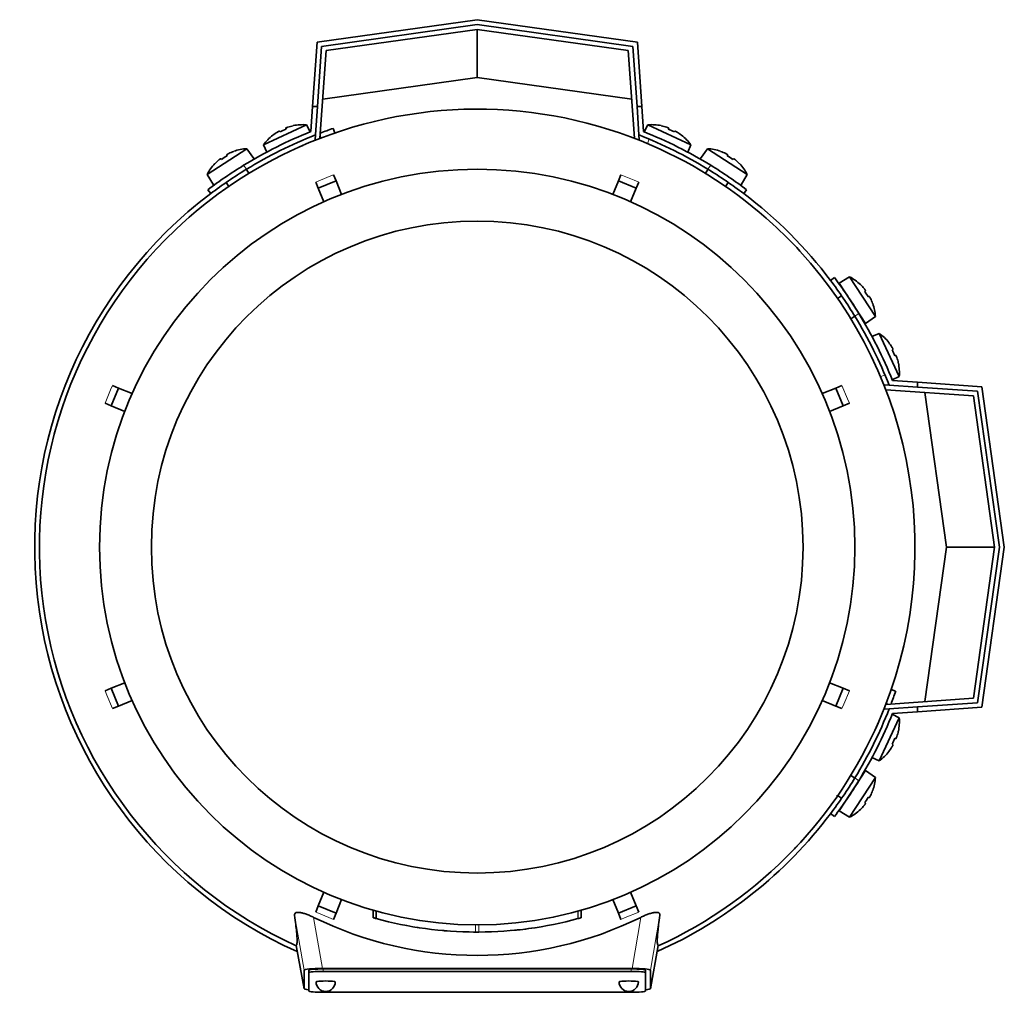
# Model space of a CAD drawing. Header units: millimetres. Extents: x 166 to 773, y -2765 to 2013.
# Tile 1 of 22: x 167 to 372, y -2765 to -2563. Entities that reach past the tile are written whole.
import ezdxf

# ---------------------------------------------------------------- set-up
doc = ezdxf.new("R2010")
doc.units = ezdxf.units.MM
for name, color, linetype in [('LOW_134-13', 7, 'Continuous'), ('M5X8_UNI7687', 7, 'Continuous'), ('VSI134_DIFFUSORE', 7, 'Continuous'), ('VSI134_FILTRO_A', 7, 'Continuous'), ('VSI134_FILTRO_B', 7, 'Continuous'), ('VSI134_TERMINALE', 7, 'Continuous'), ('VSI134_TESTATA', 7, 'Continuous')]:
    doc.layers.add(name, color=color, linetype=linetype)

# ---------------------------------------------------------------- blocks, each defined once
blk = doc.blocks.new('SE2')
at = {"layer": 'LOW_134-13', "color": 7, "linetype": 'Continuous', "lineweight": 35}
for p, q in [((262.01, -2565.1), (230.6, -2569.51)), ((293.42, -2569.51), (262.01, -2565.1)), ((230.6, -2569.51), (229.32, -2587.73)), ((294.69, -2587.73), (293.42, -2569.51)), ((228.3, -2588.02), (228.37, -2587.03)), ((295.64, -2587.03), (295.71, -2588.02)), ((228.52, -2588.04), (228.3, -2588.02)), ((295.71, -2588.02), (295.49, -2588.04)), ((346.64, -2638.95), (347.64, -2639.02)), ((365.15, -2641.25), (346.93, -2639.97)), ((369.56, -2672.66), (365.15, -2641.25)), ((365.15, -2704.07), (369.56, -2672.66)), ((346.93, -2705.34), (365.15, -2704.07)), ((347.64, -2706.29), (346.64, -2706.36))]:
    blk.add_line(p, q, dxfattribs=at)
at = {"layer": 'M5X8_UNI7687', "color": 7, "linetype": 'Continuous', "lineweight": 35}
for p, q in [((217.6, -2589.09), (226.54, -2584.93)), ((227.27, -2586.39), (226.54, -2584.93)), ((297.47, -2584.93), (296.74, -2586.39)), ((297.47, -2584.93), (306.41, -2589.09)), ((219.51, -2587.08), (219.53, -2587.09)), ((220.92, -2586.22), (221.02, -2586.4)), ((222.2, -2585.62), (222.27, -2585.81)), ((223.77, -2585.09), (223.76, -2585.12)), ((300.24, -2585.09), (300.25, -2585.12)), ((301.81, -2585.62), (301.74, -2585.81)), ((303.09, -2586.22), (302.99, -2586.4)), ((304.5, -2587.08), (304.48, -2587.09)), ((217.6, -2589.09), (218.25, -2590.59)), ((305.76, -2590.59), (306.41, -2589.09)), ((214.13, -2589.88), (205.86, -2595.25)), ((209.93, -2591.17), (210.03, -2591.35)), ((211.41, -2590.45), (211.41, -2590.43)), ((215.55, -2591.94), (214.13, -2589.88)), ((309.88, -2589.88), (308.46, -2591.94)), ((318.15, -2595.25), (309.88, -2589.88)), ((312.6, -2590.45), (312.6, -2590.43)), ((314.08, -2591.17), (313.98, -2591.35)), ((207.49, -2593), (207.47, -2592.99)), ((208.74, -2591.94), (208.87, -2592.1)), ((315.27, -2591.94), (315.14, -2592.1)), ((316.54, -2592.99), (316.52, -2593)), ((205.86, -2595.25), (207.16, -2597.38)), ((214.56, -2595), (214.01, -2594.17)), ((310, -2594.17), (309.45, -2595)), ((316.85, -2597.38), (318.15, -2595.25)), ((209.82, -2596.89), (210.37, -2597.73)), ((313.65, -2597.73), (314.19, -2596.89)), ((339.41, -2616.51), (337.28, -2617.81)), ((337.28, -2617.81), (342.73, -2626.2)), ((344.78, -2624.78), (339.41, -2616.51)), ((341.66, -2618.14), (341.67, -2618.12)), ((342.72, -2619.39), (342.56, -2619.52)), ((337.77, -2620.47), (336.93, -2621.02)), ((343.49, -2620.58), (343.31, -2620.68)), ((344.21, -2622.06), (344.23, -2622.06)), ((339.66, -2625.21), (340.5, -2624.66)), ((342.73, -2626.2), (344.78, -2624.78)), ((345.57, -2628.25), (344.07, -2628.9)), ((345.57, -2628.25), (349.74, -2637.19)), ((347.58, -2630.16), (347.57, -2630.18)), ((348.44, -2631.57), (348.26, -2631.67)), ((349.04, -2632.85), (348.85, -2632.92)), ((349.54, -2634.41), (349.57, -2634.42)), ((348.27, -2637.92), (349.74, -2637.19)), ((349.74, -2708.12), (348.27, -2707.39)), ((349.74, -2708.12), (345.57, -2717.06)), ((349.57, -2710.89), (349.54, -2710.9)), ((348.44, -2713.74), (348.26, -2713.64)), ((349.04, -2712.46), (348.85, -2712.39)), ((347.58, -2715.15), (347.57, -2715.13)), ((344.07, -2716.41), (345.57, -2717.06)), ((342.73, -2719.11), (337.28, -2727.5)), ((340.5, -2720.65), (339.59, -2720.06)), ((344.78, -2720.53), (342.73, -2719.11)), ((339.41, -2728.8), (344.78, -2720.53)), ((344.21, -2723.25), (344.23, -2723.25)), ((336.89, -2724.26), (337.77, -2724.84)), ((342.72, -2725.92), (342.56, -2725.79)), ((343.49, -2724.73), (343.31, -2724.63)), ((337.28, -2727.5), (339.41, -2728.8)), ((341.66, -2727.17), (341.67, -2727.2))]:
    blk.add_line(p, q, dxfattribs=at)
for centre, radius, start, end in [((225.74, -2594.89), 10, 85.4586, 101.4084), ((298.27, -2594.89), 10, 78.5916, 94.5414), ((225.74, -2594.89), 10, 128.5916, 144.5414), ((298.27, -2594.89), 10, 35.4586, 51.4084), ((214.73, -2599.86), 10, 93.4586, 109.4084), ((309.28, -2599.86), 10, 70.5916, 86.5414), ((214.73, -2599.86), 10, 136.5916, 152.5414), ((214.14, -2593.44), 0.5, 123, 146.6899), ((309.87, -2593.44), 0.5, 33.3101, 57), ((309.28, -2599.86), 10, 27.4586, 43.4084), ((209.11, -2596.71), 0.5, 99.1315, 123), ((314.9, -2596.71), 0.5, 57, 79.9069), ((334.8, -2625.38), 10, 46.5916, 62.5414), ((337.95, -2619.76), 0.5, 9.1315, 33), ((334.8, -2625.38), 10, 3.4586, 19.4084), ((341.22, -2624.79), 0.5, 33, 56.6899), ((339.77, -2636.4), 10, 38.5916, 54.5414), ((339.77, -2636.4), 10, 355.4586, 11.4084), ((339.77, -2708.92), 10, 348.5916, 4.5414), ((339.77, -2708.92), 10, 305.4586, 321.4084), ((341.22, -2720.52), 0.5, 303.3101, 327), ((334.8, -2719.93), 10, 340.5916, 356.5414), ((337.95, -2725.55), 0.5, 327, 349.9069), ((334.8, -2719.93), 10, 297.4586, 313.4084)]:
    blk.add_arc(centre, radius, start, end, dxfattribs=at)
for centre, major_axis, ratio, start_param, end_param in [((225.74, -2594.88), (-9.06, -4.23), 0.996195, 4.833518, 4.948078), ((224.81, -2592.89), (8.39, 3.91), 0.811251, 1.49595, 1.645642), ((225.74, -2594.88), (9.06, 4.23), 0.996195, 1.335108, 1.449667), ((298.27, -2594.88), (-9.06, 4.23), 0.996195, 4.833518, 4.948078), ((299.2, -2592.89), (8.39, -3.91), 0.811251, 1.49595, 1.645642), ((298.27, -2594.88), (9.06, -4.23), 0.996195, 1.335108, 1.449667), ((214.72, -2599.85), (8.39, 5.45), 0.996195, 1.335108, 1.449667), ((309.29, -2599.85), (-8.39, 5.45), 0.996195, 4.833518, 4.948078), ((214.72, -2599.85), (-8.39, -5.45), 0.996195, 4.833518, 4.948078), ((213.53, -2598.01), (7.77, 5.04), 0.811251, 1.49595, 1.645642), ((310.48, -2598.01), (7.77, -5.04), 0.811251, 1.49595, 1.645642), ((309.29, -2599.85), (8.39, -5.45), 0.996195, 1.335108, 1.449667), ((334.81, -2625.37), (-5.45, 8.39), 0.996195, 4.833518, 4.948078), ((336.65, -2624.18), (5.04, -7.77), 0.811251, 1.49595, 1.645642), ((334.81, -2625.37), (5.45, -8.39), 0.996195, 1.335108, 1.449667), ((339.78, -2636.39), (-4.23, 9.06), 0.996195, 4.833518, 4.948078), ((341.77, -2635.46), (3.91, -8.39), 0.811251, 1.49595, 1.645642), ((339.78, -2636.39), (4.23, -9.06), 0.996195, 1.335108, 1.449667), ((339.78, -2708.92), (4.23, 9.06), 0.996195, 4.833518, 4.948078), ((341.77, -2709.85), (-3.91, -8.39), 0.811251, 1.49595, 1.645642), ((339.78, -2708.92), (-4.23, -9.06), 0.996195, 1.335108, 1.449667), ((334.81, -2719.94), (5.45, 8.39), 0.996195, 4.833518, 4.948078), ((336.65, -2721.13), (-5.04, -7.77), 0.811251, 1.49595, 1.645642), ((334.81, -2719.94), (-5.45, -8.39), 0.996195, 1.335108, 1.449667)]:
    blk.add_ellipse(centre, major_axis=major_axis, ratio=ratio, start_param=start_param, end_param=end_param, dxfattribs=at)
for points in [[(220.92, -2586.22), (220.92, -2586.22), (220.91, -2586.22), (220.9, -2586.22), (220.89, -2586.22), (220.87, -2586.22), (220.85, -2586.23), (220.83, -2586.24), (220.8, -2586.25), (220.77, -2586.26), (220.74, -2586.28), (220.7, -2586.29), (220.67, -2586.31), (220.63, -2586.34), (220.59, -2586.36), (220.55, -2586.38), (220.51, -2586.4), (220.48, -2586.42), (220.47, -2586.43)], [(222.66, -2585.41), (222.64, -2585.42), (222.61, -2585.43), (222.56, -2585.44), (222.52, -2585.46), (222.48, -2585.47), (222.44, -2585.49), (222.4, -2585.5), (222.36, -2585.52), (222.33, -2585.54), (222.3, -2585.55), (222.27, -2585.56), (222.25, -2585.58), (222.23, -2585.59), (222.22, -2585.6), (222.21, -2585.61), (222.2, -2585.61), (222.2, -2585.62), (222.2, -2585.62)], [(301.81, -2585.62), (301.81, -2585.62), (301.81, -2585.61), (301.8, -2585.61), (301.79, -2585.6), (301.78, -2585.59), (301.76, -2585.58), (301.74, -2585.56), (301.71, -2585.55), (301.68, -2585.54), (301.65, -2585.52), (301.61, -2585.5), (301.57, -2585.49), (301.53, -2585.47), (301.49, -2585.46), (301.45, -2585.44), (301.41, -2585.43), (301.37, -2585.42), (301.36, -2585.41)], [(303.55, -2586.43), (303.53, -2586.42), (303.5, -2586.4), (303.46, -2586.38), (303.42, -2586.36), (303.38, -2586.34), (303.34, -2586.31), (303.31, -2586.29), (303.27, -2586.28), (303.24, -2586.26), (303.21, -2586.25), (303.18, -2586.24), (303.16, -2586.23), (303.14, -2586.22), (303.12, -2586.22), (303.11, -2586.22), (303.1, -2586.22), (303.1, -2586.22), (303.09, -2586.22)], [(210.35, -2590.9), (210.34, -2590.9), (210.3, -2590.92), (210.26, -2590.94), (210.22, -2590.96), (210.18, -2590.98), (210.15, -2591.01), (210.11, -2591.03), (210.08, -2591.05), (210.04, -2591.07), (210.02, -2591.09), (209.99, -2591.1), (209.97, -2591.12), (209.96, -2591.13), (209.94, -2591.14), (209.94, -2591.15), (209.93, -2591.16), (209.93, -2591.17), (209.93, -2591.17)], [(314.08, -2591.17), (314.08, -2591.17), (314.08, -2591.16), (314.07, -2591.15), (314.07, -2591.14), (314.06, -2591.13), (314.04, -2591.12), (314.02, -2591.1), (314, -2591.09), (313.97, -2591.07), (313.94, -2591.05), (313.9, -2591.03), (313.87, -2591.01), (313.83, -2590.98), (313.79, -2590.96), (313.75, -2590.94), (313.71, -2590.92), (313.68, -2590.9), (313.66, -2590.9)], [(208.74, -2591.94), (208.74, -2591.94), (208.74, -2591.94), (208.73, -2591.94), (208.72, -2591.94), (208.7, -2591.95), (208.68, -2591.96), (208.66, -2591.97), (208.63, -2591.98), (208.61, -2592), (208.57, -2592.02), (208.54, -2592.04), (208.51, -2592.07), (208.47, -2592.09), (208.44, -2592.12), (208.4, -2592.15), (208.37, -2592.18), (208.34, -2592.2), (208.32, -2592.21)], [(315.69, -2592.21), (315.67, -2592.2), (315.65, -2592.18), (315.61, -2592.15), (315.57, -2592.12), (315.54, -2592.09), (315.5, -2592.07), (315.47, -2592.04), (315.44, -2592.02), (315.41, -2592), (315.38, -2591.98), (315.35, -2591.97), (315.33, -2591.96), (315.31, -2591.95), (315.3, -2591.94), (315.28, -2591.94), (315.27, -2591.94), (315.27, -2591.94), (315.27, -2591.94)], [(342.72, -2619.39), (342.72, -2619.39), (342.72, -2619.39), (342.72, -2619.38), (342.72, -2619.37), (342.71, -2619.35), (342.7, -2619.33), (342.69, -2619.31), (342.68, -2619.28), (342.66, -2619.26), (342.64, -2619.22), (342.62, -2619.19), (342.59, -2619.16), (342.57, -2619.12), (342.54, -2619.09), (342.51, -2619.05), (342.48, -2619.02), (342.46, -2618.99), (342.45, -2618.98)], [(343.76, -2621), (343.76, -2620.99), (343.74, -2620.96), (343.72, -2620.91), (343.7, -2620.87), (343.68, -2620.83), (343.66, -2620.8), (343.63, -2620.76), (343.61, -2620.73), (343.59, -2620.69), (343.58, -2620.67), (343.56, -2620.64), (343.54, -2620.62), (343.53, -2620.61), (343.52, -2620.59), (343.51, -2620.59), (343.5, -2620.58), (343.49, -2620.58), (343.49, -2620.58)], [(348.44, -2631.57), (348.44, -2631.57), (348.44, -2631.56), (348.45, -2631.55), (348.44, -2631.54), (348.44, -2631.52), (348.43, -2631.5), (348.43, -2631.48), (348.41, -2631.45), (348.4, -2631.42), (348.38, -2631.39), (348.37, -2631.35), (348.35, -2631.32), (348.33, -2631.28), (348.3, -2631.24), (348.28, -2631.2), (348.26, -2631.16), (348.24, -2631.13), (348.23, -2631.12)], [(349.25, -2633.31), (349.25, -2633.29), (349.23, -2633.26), (349.22, -2633.21), (349.2, -2633.17), (349.19, -2633.13), (349.17, -2633.09), (349.16, -2633.05), (349.14, -2633.01), (349.13, -2632.98), (349.11, -2632.95), (349.1, -2632.92), (349.08, -2632.9), (349.07, -2632.88), (349.06, -2632.87), (349.05, -2632.86), (349.05, -2632.85), (349.04, -2632.85), (349.04, -2632.85)], [(348.23, -2714.2), (348.24, -2714.18), (348.26, -2714.15), (348.28, -2714.11), (348.3, -2714.07), (348.33, -2714.03), (348.35, -2713.99), (348.37, -2713.96), (348.38, -2713.92), (348.4, -2713.89), (348.41, -2713.86), (348.43, -2713.83), (348.43, -2713.81), (348.44, -2713.79), (348.44, -2713.77), (348.45, -2713.76), (348.44, -2713.75), (348.44, -2713.75), (348.44, -2713.74)], [(349.04, -2712.46), (349.04, -2712.46), (349.05, -2712.46), (349.05, -2712.45), (349.06, -2712.44), (349.07, -2712.43), (349.08, -2712.41), (349.1, -2712.39), (349.11, -2712.36), (349.13, -2712.33), (349.14, -2712.3), (349.16, -2712.26), (349.17, -2712.22), (349.19, -2712.18), (349.2, -2712.14), (349.22, -2712.1), (349.23, -2712.06), (349.25, -2712.02), (349.25, -2712.01)], [(342.45, -2726.34), (342.46, -2726.32), (342.48, -2726.3), (342.51, -2726.26), (342.54, -2726.22), (342.57, -2726.19), (342.59, -2726.15), (342.62, -2726.12), (342.64, -2726.09), (342.66, -2726.06), (342.68, -2726.03), (342.69, -2726), (342.7, -2725.98), (342.71, -2725.96), (342.72, -2725.95), (342.72, -2725.93), (342.72, -2725.92), (342.72, -2725.92), (342.72, -2725.92)], [(343.49, -2724.73), (343.49, -2724.73), (343.5, -2724.73), (343.51, -2724.72), (343.52, -2724.72), (343.53, -2724.71), (343.54, -2724.69), (343.56, -2724.67), (343.58, -2724.65), (343.59, -2724.62), (343.61, -2724.59), (343.63, -2724.55), (343.66, -2724.52), (343.68, -2724.48), (343.7, -2724.44), (343.72, -2724.4), (343.74, -2724.36), (343.76, -2724.33), (343.76, -2724.31)]]:
    blk.add_open_spline(points, degree=3, dxfattribs=at)
at = {"layer": 'VSI134_DIFFUSORE', "color": 7, "linetype": 'Continuous', "lineweight": 35}
for start, end in [(335.6429, 336.5044), (316.2831, 317.7924)]:
    blk.add_arc((262.01, -2672.66), 91, start, end, dxfattribs=at)
at = {"layer": 'VSI134_FILTRO_A', "color": 4, "linetype": 'Continuous', "lineweight": 9}
for p, q in [((229.56, -2587.64), (229.37, -2587.08)), ((347.58, -2705.29), (347.02, -2705.1))]:
    blk.add_line(p, q, dxfattribs=at)
at = {"layer": 'VSI134_FILTRO_A', "color": 7, "linetype": 'Continuous', "lineweight": 35}
for p, q in [((232.38, -2586.61), (232.05, -2585.67)), ((348.99, -2702.61), (348.05, -2702.28))]:
    blk.add_line(p, q, dxfattribs=at)
for start, end in [(109, 110.7573), (127.0241, 246.0068), (339.2424, 341), (293.9932, 322.9759)]:
    blk.add_arc((262.01, -2672.66), 92, start, end, dxfattribs=at)
at = {"layer": 'VSI134_FILTRO_B', "color": 7, "linetype": 'Continuous', "lineweight": 35}
blk.add_line((294.68, -2587.54), (294.62, -2587.7), dxfattribs=at)
at = {"layer": 'VSI134_FILTRO_B', "color": 4, "linetype": 'Continuous', "lineweight": 9}
for p, q in [((297.76, -2587.89), (297.4, -2588.82)), ((345.84, -2637.26), (346.77, -2636.9))]:
    blk.add_line(p, q, dxfattribs=at)
at = {"layer": 'VSI134_FILTRO_B', "color": 7, "linetype": 'Continuous', "lineweight": 35}
blk.add_arc((262.01, -2672.66), 92, 37.0241, 52.9759, dxfattribs=at)
at = {"layer": 'VSI134_TERMINALE', "color": 7, "linetype": 'Continuous', "lineweight": 35}
for p, q in [((228.71, -2567.76), (262.01, -2563.08)), ((262.01, -2564.09), (229.65, -2568.64)), ((262.01, -2563.08), (295.3, -2567.76)), ((294.36, -2568.64), (262.01, -2564.09)), ((262.01, -2575.1), (262.01, -2565.1)), ((227.78, -2581.1), (228.71, -2567.76)), ((229.65, -2568.64), (228.78, -2581.1)), ((295.23, -2581.1), (294.36, -2568.64)), ((295.3, -2567.76), (296.23, -2581.1)), ((262.01, -2575.1), (229.89, -2579.61)), ((294.12, -2579.61), (262.01, -2575.1)), ((227.41, -2586.33), (227.78, -2581.1)), ((227.78, -2581.1), (228.78, -2581.1)), ((228.37, -2587.03), (228.78, -2581.1)), ((295.64, -2587.03), (295.23, -2581.1)), ((295.23, -2581.1), (296.23, -2581.1)), ((296.6, -2586.33), (296.23, -2581.1)), ((206.01, -2598.41), (206.61, -2599.2)), ((317.4, -2599.2), (318.01, -2598.41)), ((336.26, -2616.66), (335.46, -2617.26)), ((348.33, -2638.07), (353.56, -2638.43)), ((347.64, -2639.02), (353.56, -2639.43)), ((353.56, -2638.43), (366.9, -2639.36)), ((353.56, -2638.43), (353.56, -2639.43)), ((366.02, -2640.3), (353.56, -2639.43)), ((370.57, -2672.66), (366.02, -2640.3)), ((366.9, -2639.36), (371.58, -2672.66)), ((359.56, -2672.66), (355.05, -2640.54)), ((355.05, -2704.77), (359.56, -2672.66)), ((359.56, -2672.66), (369.56, -2672.66)), ((366.02, -2705.01), (370.57, -2672.66)), ((371.58, -2672.66), (366.9, -2705.95)), ((353.56, -2705.88), (366.02, -2705.01)), ((347.64, -2706.29), (353.56, -2705.88)), ((348.33, -2707.25), (353.56, -2706.88)), ((353.56, -2705.88), (353.56, -2706.88)), ((366.9, -2705.95), (353.56, -2706.88)), ((335.46, -2728.05), (336.26, -2728.66))]:
    blk.add_line(p, q, dxfattribs=at)
at = {"layer": 'VSI134_TERMINALE', "color": 4, "linetype": 'Continuous', "lineweight": 9}
for p, q in [((213.45, -2593.34), (214.06, -2594.14)), ((309.95, -2594.14), (310.56, -2593.34)), ((341.33, -2624.1), (340.52, -2624.71)), ((340.52, -2720.6), (341.33, -2721.21))]:
    blk.add_line(p, q, dxfattribs=at)
at = {"layer": 'VSI134_TERMINALE', "color": 7, "linetype": 'Continuous', "lineweight": 35}
for radius, start, end in [(93, 111.8355, 121.4706), (92, 111.4458, 121.4101), (92, 58.5899, 68.5542), (93, 58.5294, 68.1645), (93, 121.4706, 127.0241), (92, 121.4101, 127.0241), (92, 52.9759, 58.5899), (93, 52.9759, 58.5294), (92, 31.4101, 37.0241), (93, 31.4706, 37.0241), (92, 21.4458, 31.4101), (93, 21.8355, 31.4706), (92, 328.5899, 338.5542), (93, 328.5294, 338.1645), (92, 322.9759, 328.5899), (93, 322.9759, 328.5294)]:
    blk.add_arc((262.01, -2672.66), radius, start, end, dxfattribs=at)
at = {"layer": 'VSI134_TESTATA', "color": 7, "linetype": 'Continuous', "lineweight": 35}
for p, q in [((225.73, -2589.2), (224.91, -2589.56)), ((232.13, -2595.29), (232.66, -2596.59)), ((291.35, -2596.59), (291.88, -2595.29)), ((228.97, -2598.12), (228.43, -2596.82)), ((228.97, -2598.12), (232.66, -2596.59)), ((232.66, -2596.59), (233.82, -2599.39)), ((290.19, -2599.39), (291.35, -2596.59)), ((291.35, -2596.59), (295.04, -2598.12)), ((295.58, -2596.82), (295.04, -2598.12)), ((230.13, -2600.92), (228.97, -2598.12)), ((295.04, -2598.12), (293.88, -2600.92)), ((185.94, -2643.31), (187.47, -2639.62)), ((186.17, -2639.08), (187.47, -2639.62)), ((187.47, -2639.62), (190.27, -2640.78)), ((333.74, -2640.78), (336.54, -2639.62)), ((336.54, -2639.62), (337.84, -2639.08)), ((336.54, -2639.62), (338.07, -2643.31)), ((185.94, -2643.31), (184.64, -2642.78)), ((188.74, -2644.47), (185.94, -2643.31)), ((338.07, -2643.31), (335.27, -2644.47)), ((339.37, -2642.78), (338.07, -2643.31)), ((185.94, -2702), (188.74, -2700.84)), ((335.27, -2700.84), (338.07, -2702)), ((184.64, -2702.54), (185.94, -2702)), ((187.47, -2705.69), (185.94, -2702)), ((338.07, -2702), (336.54, -2705.69)), ((338.07, -2702), (339.37, -2702.54)), ((187.47, -2705.69), (186.17, -2706.23)), ((190.27, -2704.53), (187.47, -2705.69)), ((336.54, -2705.69), (333.74, -2704.53)), ((337.84, -2706.23), (336.54, -2705.69)), ((339.72, -2720), (339.6, -2720.03)), ((336.87, -2724.39), (336.84, -2724.23)), ((228.97, -2747.19), (230.13, -2744.39)), ((293.88, -2744.39), (295.04, -2747.19)), ((233.82, -2745.92), (232.66, -2748.72)), ((291.35, -2748.72), (290.19, -2745.92)), ((228.43, -2748.49), (228.97, -2747.19)), ((232.66, -2748.72), (228.97, -2747.19)), ((232.66, -2748.72), (232.13, -2750.02)), ((240.35, -2748.11), (240.35, -2749.67)), ((240.39, -2748.12), (240.39, -2749.68)), ((241.02, -2748.3), (241.02, -2749.85)), ((283.64, -2749.68), (283.64, -2748.12)), ((283.65, -2749.68), (283.65, -2748.12)), ((295.04, -2747.19), (291.35, -2748.72)), ((291.88, -2750.02), (291.35, -2748.72)), ((295.04, -2747.19), (295.58, -2748.49)), ((282.96, -2749.86), (283.01, -2749.85)), ((249.99, -2751.75), (250, -2751.75)), ((256.07, -2752.43), (256.07, -2752.44)), ((268, -2752.43), (268, -2752.43)), ((224.36, -2755.43), (226.01, -2764.42)), ((298, -2764.42), (299.65, -2755.43)), ((226.01, -2764.41), (226.01, -2760.58)), ((227.01, -2761.08), (227.01, -2760.58)), ((227.01, -2761.08), (227.01, -2764.91)), ((229.83, -2760.23), (294.19, -2760.23)), ((294.01, -2760.32), (230.01, -2760.32)), ((294.01, -2760.82), (230.01, -2760.82)), ((297.01, -2761.08), (297.01, -2760.58)), ((297.01, -2764.91), (297.01, -2761.08)), ((298.01, -2760.58), (298.01, -2764.41)), ((230.01, -2765.17), (294.01, -2765.17))]:
    blk.add_line(p, q, dxfattribs=at)
at = {"layer": 'VSI134_TESTATA', "color": 4, "linetype": 'Continuous', "lineweight": 9}
for p, q in [((231.21, -2595.67), (232.13, -2595.29)), ((294.67, -2596.45), (291.88, -2595.29)), ((231.21, -2595.67), (228.43, -2596.82)), ((294.67, -2596.45), (295.58, -2596.82)), ((185.8, -2639.99), (184.64, -2642.78)), ((185.8, -2639.99), (186.17, -2639.08)), ((338.99, -2641.86), (337.84, -2639.08)), ((338.99, -2641.86), (339.37, -2642.78)), ((185.02, -2703.45), (184.64, -2702.54)), ((185.02, -2703.45), (186.17, -2706.23)), ((338.21, -2705.32), (339.37, -2702.54)), ((338.21, -2705.32), (337.84, -2706.23)), ((229.34, -2748.86), (228.43, -2748.49)), ((240.4, -2749.68), (240.4, -2748.12)), ((282.96, -2749.86), (282.96, -2748.31)), ((283.01, -2749.85), (283.01, -2748.29)), ((283.64, -2749.68), (283.64, -2748.12)), ((292.8, -2749.64), (295.58, -2748.49)), ((226.01, -2760.58), (224.04, -2749.14)), ((229.83, -2760.23), (228, -2749.6)), ((229.34, -2748.86), (232.13, -2750.02)), ((292.8, -2749.64), (291.88, -2750.02)), ((296.01, -2749.6), (294.19, -2760.23)), ((299.97, -2749.14), (298.01, -2760.58)), ((261.65, -2752.65), (261.65, -2751.15)), ((262.36, -2752.65), (262.36, -2751.15)), ((224.36, -2755.43), (226.01, -2764.41)), ((298.01, -2764.41), (299.65, -2755.43)), ((230.01, -2760.82), (230.01, -2760.32)), ((294.01, -2760.82), (294.01, -2760.32))]:
    blk.add_line(p, q, dxfattribs=at)
at = {"layer": 'VSI134_TESTATA', "color": 7, "linetype": 'Continuous', "lineweight": 35}
for radius in [78.5, 67.74]:
    blk.add_circle((262.01, -2672.66), radius, dxfattribs=at)
for centre, radius, start, end in [((262.01, -2672.66), 91, 66.5051, 114.0561), ((262.01, -2672.66), 91, 114.0561, 133.594), ((262.01, -2672.66), 91, 47.4949, 66.5051), ((262.01, -2672.66), 91, 133.594, 245.5753), ((262.01, -2672.66), 91, 42.5051, 47.4949), ((262.01, -2672.66), 91, 336.505, 42.5051), ((262.01, -2672.66), 91, 316.4064, 336.505), ((262.01, -2672.66), 91, 294.4247, 316.2831), ((262.01, -2680.48), 77.03, 243.8059, 296.1941), ((262.01, -2672.66), 80, 254.3278, 254.3303), ((260.9, -2676.67), 75.83, 254.3174, 254.8013), ((262, -2672.67), 79.99, 254.7875, 269.7463), ((262.01, -2672.66), 80, 270.2544, 285.1819), ((262.01, -2672.66), 80, 285.1934, 285.3228), ((264.13, -2680.35), 72.02, 285.1964, 285.7129), ((262.01, -2672.66), 80, 261.0009, 261.3628), ((262.01, -2672.66), 80, 264.8308, 265.4118), ((262.02, -2670.84), 81.82, 269.4577, 269.6802), ((262.01, -2672.66), 80, 269.745, 270.2544), ((262.02, -2672.75), 79.91, 275.1156, 278.5117), ((230.51, -2763), 2, 180, 270), ((230.51, -2763), 2, 270, 0), ((293.51, -2763), 2, 180, 270), ((293.51, -2763), 2, 270, 0)]:
    blk.add_arc(centre, radius, start, end, dxfattribs=at)
for centre, major_axis, ratio, start_param, end_param in [((230.07, -2760.6), (4.06, -0.02), 0.091176, 1.630723, 3.142092), ((230.01, -2760.58), (3, 0), 0.087156, 1.570796, 3.141593), ((230.01, -2761.08), (3, 0), 0.087156, 1.570796, 3.141593), ((294.01, -2760.58), (3, 0), 0.087156, 0, 1.570796), ((294.01, -2761.08), (3, 0), 0.087156, 0, 1.570796), ((293.94, -2760.6), (-4.06, -0.02), 0.091176, 3.141094, 4.652463), ((230.51, -2763), (2, 0), 0.087156, 0, 3.141593), ((293.51, -2763), (2, 0), 0.087156, 0, 3.141593), ((230.07, -2764.39), (4.06, 0.02), 0.091176, 3.141095, 3.858067), ((230.01, -2764.91), (-3, 0), 0.087156, 0, 1.570796), ((294.01, -2764.91), (-3, 0), 0.087156, 1.570796, 3.141593), ((293.94, -2764.39), (-4.06, 0.02), 0.091176, 2.425118, 3.142091)]:
    blk.add_ellipse(centre, major_axis=major_axis, ratio=ratio, start_param=start_param, end_param=end_param, dxfattribs=at)
for points, knots in [([(224.04, -2749.14), (224.03, -2749.04), (224.04, -2748.95), (224.1, -2748.8), (224.16, -2748.73), (224.33, -2748.63), (224.45, -2748.6), (224.74, -2748.56), (224.91, -2748.57), (225.21, -2748.6), (225.31, -2748.62), (225.53, -2748.66), (225.65, -2748.69), (225.88, -2748.75), (226.01, -2748.79), (226.25, -2748.87), (226.38, -2748.91), (226.75, -2749.04), (227, -2749.15), (227.51, -2749.37), (227.76, -2749.48), (228, -2749.6)], [0, 0, 0, 0, 0.125, 0.125, 0.25, 0.25, 0.375, 0.375, 0.5, 0.5, 0.5625, 0.5625, 0.625, 0.625, 0.6875, 0.6875, 0.75, 0.75, 0.875, 0.875, 1, 1, 1, 1]), ([(296.01, -2749.6), (296.25, -2749.48), (296.5, -2749.37), (297, -2749.15), (297.26, -2749.05), (297.76, -2748.87), (298, -2748.79), (298.48, -2748.66), (298.7, -2748.62), (298.99, -2748.58), (299.09, -2748.57), (299.26, -2748.57), (299.34, -2748.57), (299.56, -2748.59), (299.68, -2748.63), (299.85, -2748.73), (299.91, -2748.8), (299.97, -2748.95), (299.98, -2749.04), (299.97, -2749.14)], [0, 0, 0, 0, 0.125, 0.125, 0.25, 0.25, 0.375, 0.375, 0.5, 0.5, 0.5625, 0.5625, 0.625, 0.625, 0.75, 0.75, 0.875, 0.875, 1, 1, 1, 1]), ([(224.36, -2755.43), (224.39, -2755.41), (224.42, -2755.39), (224.47, -2755.31), (224.5, -2755.26), (224.54, -2755.09), (224.55, -2754.99), (224.57, -2754.72), (224.57, -2754.55), (224.56, -2753.94), (224.53, -2753.37), (224.37, -2751.72), (224.24, -2750.64), (224.04, -2749.14)], [0, 0, 0, 0, 0.125, 0.125, 0.25, 0.25, 0.375, 0.375, 0.5, 0.5, 0.75, 0.75, 1, 1, 1, 1]), ([(299.97, -2749.14), (299.77, -2750.64), (299.64, -2751.71), (299.52, -2752.96), (299.49, -2753.31), (299.45, -2753.9), (299.44, -2754.15), (299.44, -2754.56), (299.44, -2754.72), (299.46, -2754.99), (299.48, -2755.1), (299.51, -2755.26), (299.54, -2755.31), (299.59, -2755.39), (299.62, -2755.41), (299.65, -2755.43)], [0, 0, 0, 0, 0.25, 0.25, 0.375, 0.375, 0.5, 0.5, 0.625, 0.625, 0.75, 0.75, 0.875, 0.875, 1, 1, 1, 1])]:
    blk.add_open_spline(points, degree=3, knots=knots, dxfattribs=at)
blk.add_open_spline([(255.79, -2752.41), (255.67, -2752.4), (255.61, -2752.4), (255.61, -2752.4)], degree=3, dxfattribs=at)

msp = doc.modelspace()

# ---------------------------------------------------------------- block references
msp.add_blockref('SE2', (0, 0))

doc.saveas('drawing.dxf')
